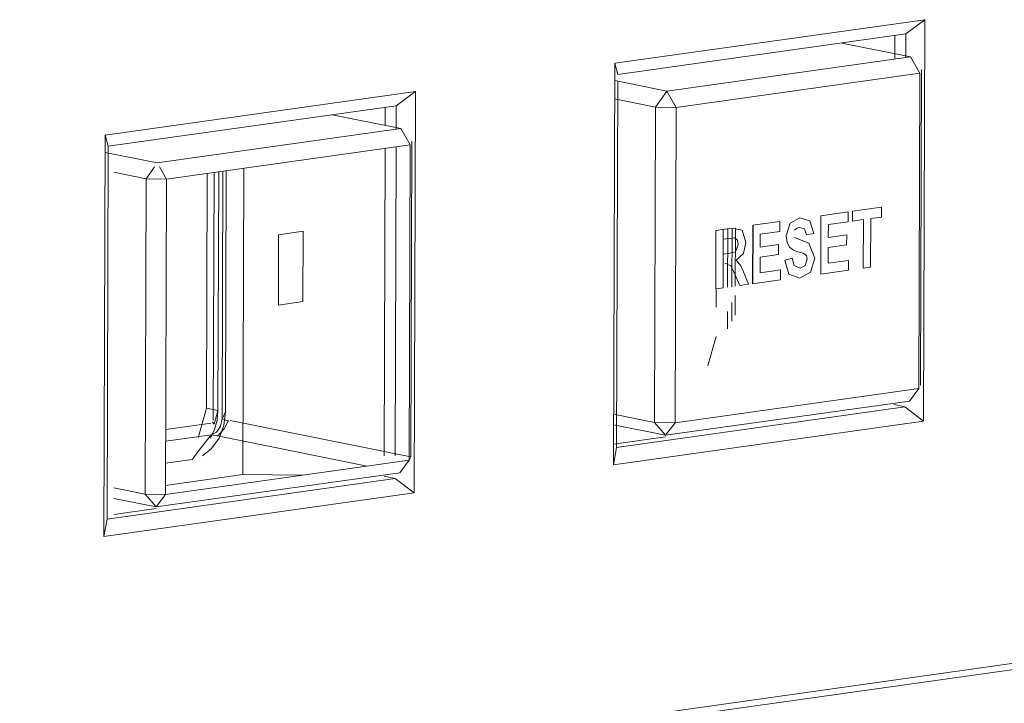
# Model space of a CAD drawing. Header units: millimetres. Extents: x 38570 to 76040, y -5041 to 9267.
# Tile 18 of 168: x 46050 to 46084, y 1847 to 1870. Entities that reach past the tile are written whole.
import ezdxf

# ---------------------------------------------------------------- set-up
doc = ezdxf.new("R2010")
doc.units = ezdxf.units.MM
doc.layers.add('G-XREF-____-OTLN', color=8, linetype='Continuous', lineweight=9)
doc.layers.add('M-EQPM-____-OTLN', color=50, linetype='Continuous', lineweight=20)

# ---------------------------------------------------------------- blocks, each defined once
blk = doc.blocks.new('City Class FR - City Class F_iam-1595380-3D Отопление left')
at = {"layer": 'G-XREF-____-OTLN'}
for p, q in [((46070.41, 1868.721), (46081.067, 1870.221)), ((46081.067, 1870.221), (46080.413, 1869.729)), ((46081.067, 1870.221), (46081.023, 1856.422)), ((46070.517, 1868.336), (46080.413, 1869.729)), ((46080.413, 1869.729), (46080.41, 1868.921)), ((46078.21, 1869.419), (46080.571, 1868.944)), ((46080.036, 1869.676), (46080.034, 1868.868)), ((46070.366, 1854.922), (46070.41, 1868.721)), ((46070.517, 1868.336), (46070.41, 1868.721)), ((46080.571, 1868.944), (46072.197, 1867.765)), ((46080.571, 1868.944), (46080.893, 1868.386)), ((46080.893, 1868.386), (46072.52, 1867.207)), ((46080.858, 1857.544), (46080.893, 1868.386)), ((46080.915, 1857.662), (46080.95, 1868.504)), ((46072.197, 1867.765), (46070.408, 1868.126)), ((46070.476, 1855.523), (46070.516, 1868.104)), ((46052.902, 1866.257), (46063.559, 1867.757)), ((46063.559, 1867.757), (46062.905, 1867.265)), ((46063.559, 1867.757), (46063.514, 1853.958)), ((46071.815, 1867.219), (46072.197, 1867.765)), ((46072.52, 1867.207), (46072.197, 1867.765)), ((46070.406, 1867.503), (46071.815, 1867.219)), ((46053.009, 1865.873), (46062.905, 1867.265)), ((46062.528, 1867.212), (46062.526, 1866.588)), ((46062.905, 1867.265), (46062.902, 1866.457)), ((46071.815, 1867.219), (46071.78, 1856.377)), ((46071.815, 1867.219), (46072.52, 1867.207)), ((46072.52, 1867.207), (46072.485, 1856.365)), ((46060.702, 1866.955), (46063.062, 1866.48)), ((46063.062, 1866.48), (46054.689, 1865.302)), ((46063.062, 1866.48), (46063.385, 1865.922)), ((46052.857, 1852.458), (46052.902, 1866.257)), ((46053.009, 1865.873), (46052.902, 1866.257)), ((46063.406, 1855.199), (46063.441, 1866.041)), ((46052.967, 1853.059), (46053.009, 1865.873)), ((46055.011, 1864.744), (46063.385, 1865.922)), ((46062.523, 1865.801), (46062.489, 1855.228)), ((46062.9, 1865.854), (46062.866, 1855.228)), ((46063.385, 1865.922), (46063.35, 1855.08)), ((46054.689, 1865.302), (46052.9, 1865.662)), ((46054.307, 1864.755), (46054.596, 1865.169)), ((46055.011, 1864.744), (46054.766, 1865.169)), ((46056.775, 1856.794), (46056.802, 1864.995)), ((46056.949, 1865.016), (46056.922, 1856.504)), ((46057.035, 1856.742), (46057.061, 1865.032)), ((46057.637, 1854.591), (46057.671, 1865.118)), ((46053.196, 1864.979), (46054.307, 1864.755)), ((46054.307, 1864.755), (46054.272, 1853.913)), ((46054.307, 1864.755), (46055.011, 1864.744)), ((46054.977, 1853.902), (46055.011, 1864.744)), ((46056.386, 1856.873), (46056.412, 1864.941)), ((46056.617, 1856.461), (46056.645, 1864.973)), ((46078.578, 1863.298), (46078.579, 1863.638)), ((46078.578, 1863.298), (46078.579, 1863.638)), ((46078.579, 1863.638), (46079.577, 1863.778)), ((46078.579, 1863.638), (46079.577, 1863.778)), ((46079.577, 1863.778), (46079.576, 1863.438)), ((46079.577, 1863.778), (46079.576, 1863.438)), ((46077.49, 1861.475), (46077.496, 1863.485)), ((46077.49, 1861.475), (46077.496, 1863.485)), ((46077.496, 1863.485), (46078.429, 1863.617)), ((46077.496, 1863.485), (46078.429, 1863.617)), ((46078.429, 1863.617), (46078.428, 1863.276)), ((46078.429, 1863.617), (46078.428, 1863.276)), ((46078.951, 1863.35), (46078.578, 1863.298)), ((46078.951, 1863.35), (46078.578, 1863.298)), ((46078.946, 1861.68), (46078.951, 1863.35)), ((46078.946, 1861.68), (46078.951, 1863.35)), ((46079.204, 1863.386), (46079.199, 1861.715)), ((46079.204, 1863.386), (46079.199, 1861.715)), ((46079.576, 1863.438), (46079.204, 1863.386)), ((46079.576, 1863.438), (46079.204, 1863.386)), ((46073.879, 1860.967), (46073.885, 1862.977)), ((46073.879, 1860.967), (46073.885, 1862.977)), ((46073.885, 1862.977), (46074.42, 1863.053)), ((46073.885, 1862.977), (46074.42, 1863.053)), ((46074.132, 1861.002), (46074.139, 1863.013)), ((46074.289, 1861.024), (46074.296, 1863.035)), ((46074.443, 1863.052), (46074.437, 1861.045)), ((46074.549, 1861.061), (46074.555, 1863.071)), ((46075.146, 1861.145), (46075.153, 1863.156)), ((46075.146, 1861.145), (46075.153, 1863.156)), ((46075.153, 1863.156), (46076.085, 1863.287)), ((46075.153, 1863.156), (46076.085, 1863.287)), ((46075.158, 1861.145), (46075.165, 1863.156)), ((46076.085, 1863.287), (46076.084, 1862.947)), ((46076.085, 1863.287), (46076.084, 1862.947)), ((46077.749, 1863.181), (46077.747, 1862.735)), ((46077.749, 1863.181), (46077.747, 1862.735)), ((46078.428, 1863.276), (46077.749, 1863.181)), ((46078.428, 1863.276), (46077.749, 1863.181)), ((46058.854, 1860.413), (46058.862, 1862.832)), ((46058.862, 1862.832), (46059.704, 1862.95)), ((46059.704, 1862.95), (46059.696, 1860.531)), ((46074.137, 1862.673), (46074.136, 1862.162)), ((46074.137, 1862.673), (46074.136, 1862.162)), ((46074.336, 1862.701), (46074.137, 1862.673)), ((46074.336, 1862.701), (46074.137, 1862.673)), ((46075.405, 1862.851), (46075.404, 1862.405)), ((46075.405, 1862.851), (46075.404, 1862.405)), ((46076.084, 1862.947), (46075.405, 1862.851)), ((46076.084, 1862.947), (46075.405, 1862.851)), ((46077.246, 1862.876), (46076.993, 1862.822)), ((46077.246, 1862.876), (46076.993, 1862.822)), ((46077.747, 1862.735), (46078.379, 1862.824)), ((46077.747, 1862.735), (46078.379, 1862.824)), ((46078.379, 1862.824), (46078.378, 1862.484)), ((46078.379, 1862.824), (46078.378, 1862.484)), ((46075.404, 1862.405), (46076.036, 1862.494)), ((46075.404, 1862.405), (46076.036, 1862.494)), ((46076.036, 1862.494), (46076.035, 1862.154)), ((46076.036, 1862.494), (46076.035, 1862.154)), ((46077.746, 1862.395), (46077.744, 1861.851)), ((46077.746, 1862.395), (46077.744, 1861.851)), ((46078.378, 1862.484), (46077.746, 1862.395)), ((46078.378, 1862.484), (46077.746, 1862.395)), ((46074.136, 1862.162), (46074.324, 1862.189)), ((46074.136, 1862.162), (46074.324, 1862.189)), ((46075.402, 1862.065), (46075.401, 1861.521)), ((46075.402, 1862.065), (46075.401, 1861.521)), ((46076.035, 1862.154), (46075.402, 1862.065)), ((46076.035, 1862.154), (46075.402, 1862.065)), ((46076.256, 1861.957), (46076.504, 1862.03)), ((46076.256, 1861.957), (46076.504, 1862.03)), ((46077.744, 1861.851), (46078.447, 1861.95)), ((46077.744, 1861.851), (46078.447, 1861.95)), ((46078.447, 1861.95), (46078.446, 1861.609)), ((46078.447, 1861.95), (46078.446, 1861.609)), ((46074.135, 1861.842), (46074.132, 1861.002)), ((46074.135, 1861.842), (46074.132, 1861.002)), ((46075.401, 1861.521), (46076.104, 1861.62)), ((46075.401, 1861.521), (46076.104, 1861.62)), ((46076.104, 1861.62), (46076.103, 1861.28)), ((46076.104, 1861.62), (46076.103, 1861.28)), ((46078.446, 1861.609), (46077.49, 1861.475)), ((46078.446, 1861.609), (46077.49, 1861.475)), ((46079.199, 1861.715), (46078.946, 1861.68)), ((46079.199, 1861.715), (46078.946, 1861.68)), ((46074.706, 1861.083), (46074.524, 1861.495)), ((46074.706, 1861.083), (46074.524, 1861.495)), ((46074.858, 1861.496), (46075.01, 1861.126)), ((46074.858, 1861.496), (46075.01, 1861.126)), ((46076.103, 1861.28), (46075.146, 1861.145)), ((46076.103, 1861.28), (46075.146, 1861.145)), ((46074.132, 1861.002), (46073.879, 1860.967)), ((46074.132, 1861.002), (46073.879, 1860.967)), ((46073.898, 1860.342), (46073.9, 1860.966)), ((46075.01, 1861.126), (46074.706, 1861.083)), ((46075.01, 1861.126), (46074.706, 1861.083)), ((46074.546, 1860.066), (46074.548, 1860.746)), ((46059.696, 1860.531), (46058.854, 1860.413)), ((46074.435, 1860.507), (46074.433, 1859.864)), ((46074.285, 1859.597), (46074.287, 1860.191)), ((46073.609, 1858.324), (46073.894, 1859.336)), ((46072.485, 1856.365), (46080.858, 1857.544)), ((46080.858, 1857.544), (46080.533, 1857.116)), ((46056.095, 1855.851), (46056.386, 1856.873)), ((46056.775, 1856.794), (46056.386, 1856.873)), ((46080.372, 1856.916), (46070.476, 1855.523)), ((46072.159, 1855.938), (46080.533, 1857.116)), ((46079.995, 1856.992), (46080.372, 1856.916)), ((46080.372, 1856.916), (46081.023, 1856.422)), ((46071.78, 1856.377), (46070.371, 1856.661)), ((46054.984, 1856.133), (46056.541, 1856.352)), ((46056.922, 1856.504), (46057.156, 1856.426)), ((46057.197, 1856.449), (46063.406, 1855.199)), ((46081.023, 1856.422), (46070.366, 1854.922)), ((46070.37, 1856.298), (46072.159, 1855.938)), ((46072.159, 1855.938), (46071.78, 1856.377)), ((46072.485, 1856.365), (46071.78, 1856.377)), ((46072.159, 1855.938), (46072.485, 1856.365)), ((46056.54, 1855.958), (46054.982, 1855.739)), ((46056.798, 1855.915), (46056.54, 1855.958)), ((46061.908, 1854.877), (46056.815, 1855.903)), ((46070.368, 1855.637), (46072.159, 1855.889)), ((46070.366, 1854.922), (46070.476, 1855.523)), ((46063.406, 1855.199), (46063.35, 1855.08)), ((46063.35, 1855.08), (46054.977, 1853.902)), ((46054.98, 1854.975), (46055.888, 1855.103)), ((46063.35, 1855.08), (46063.024, 1854.652)), ((46054.651, 1853.474), (46063.024, 1854.652)), ((46057.637, 1854.591), (46054.978, 1854.217)), ((46059.687, 1854.564), (46057.637, 1854.591)), ((46062.487, 1854.528), (46062.863, 1854.452)), ((46062.863, 1854.452), (46052.967, 1853.059)), ((46062.863, 1854.452), (46063.514, 1853.958)), ((46063.514, 1853.958), (46052.857, 1852.458)), ((46054.272, 1853.913), (46053.196, 1854.13)), ((46054.651, 1853.474), (46054.272, 1853.913)), ((46054.977, 1853.902), (46054.272, 1853.913)), ((46054.651, 1853.474), (46054.977, 1853.902)), ((46053.196, 1853.767), (46054.651, 1853.474)), ((46053.196, 1853.22), (46054.651, 1853.425)), ((46052.857, 1852.458), (46052.967, 1853.059)), ((46004.529, 1836.904), (46109.7, 1851.704))]:
    blk.add_line(p, q, dxfattribs=at)
for points in [[(46076.304, 1862.791, 0), (46076.434, 1863.225, 0), (46076.765, 1863.416, 0)], [(46076.304, 1862.791, 0), (46076.434, 1863.225, 0), (46076.765, 1863.416, 0)], [(46076.765, 1863.416, 0), (46077.117, 1863.307, 0), (46077.246, 1862.876, 0)], [(46076.765, 1863.416, 0), (46077.117, 1863.307, 0), (46077.246, 1862.876, 0)], [(46074.42, 1863.053, 0), (46074.785, 1862.987, 0), (46074.913, 1862.558, 0)], [(46074.42, 1863.053, 0), (46074.785, 1862.987, 0), (46074.913, 1862.558, 0)], [(46076.762, 1863.08, 0), (46076.669, 1863.052, 0), (46076.587, 1862.984, 0)], [(46076.762, 1863.08, 0), (46076.669, 1863.052, 0), (46076.587, 1862.984, 0)], [(46076.993, 1862.822, 0), (46076.928, 1863.028, 0), (46076.762, 1863.08, 0)], [(46076.993, 1862.822, 0), (46076.928, 1863.028, 0), (46076.762, 1863.08, 0)], [(46074.522, 1862.721, 0), (46074.435, 1862.714, 0), (46074.336, 1862.701, 0)], [(46074.522, 1862.721, 0), (46074.435, 1862.714, 0), (46074.336, 1862.701, 0)], [(46074.651, 1862.495, 0), (46074.623, 1862.646, 0), (46074.522, 1862.721, 0)], [(46074.651, 1862.495, 0), (46074.623, 1862.646, 0), (46074.522, 1862.721, 0)], [(46076.419, 1862.404, 0), (46076.331, 1862.579, 0), (46076.304, 1862.791, 0)], [(46076.419, 1862.404, 0), (46076.331, 1862.579, 0), (46076.304, 1862.791, 0)], [(46076.584, 1862.735, 0), (46077.073, 1862.54, 0), (46077.279, 1862.03, 0)], [(46076.584, 1862.735, 0), (46077.073, 1862.54, 0), (46077.279, 1862.03, 0)], [(46074.324, 1862.189, 0), (46074.555, 1862.247, 0), (46074.651, 1862.495, 0)], [(46074.324, 1862.189, 0), (46074.555, 1862.247, 0), (46074.651, 1862.495, 0)], [(46074.913, 1862.558, 0), (46074.832, 1862.181, 0), (46074.579, 1861.952, 0)], [(46074.913, 1862.558, 0), (46074.832, 1862.181, 0), (46074.579, 1861.952, 0)], [(46076.704, 1862.245, 0), (46076.551, 1862.301, 0), (46076.419, 1862.404, 0)], [(46076.704, 1862.245, 0), (46076.551, 1862.301, 0), (46076.419, 1862.404, 0)], [(46074.579, 1861.952, 0), (46074.741, 1861.756, 0), (46074.858, 1861.496, 0)], [(46074.579, 1861.952, 0), (46074.741, 1861.756, 0), (46074.858, 1861.496, 0)], [(46076.774, 1861.339, 0), (46076.396, 1861.479, 0), (46076.256, 1861.957, 0)], [(46076.774, 1861.339, 0), (46076.396, 1861.479, 0), (46076.256, 1861.957, 0)], [(46076.504, 1862.03, 0), (46076.579, 1861.77, 0), (46076.777, 1861.682, 0)], [(46076.504, 1862.03, 0), (46076.579, 1861.77, 0), (46076.777, 1861.682, 0)], [(46076.909, 1862.186, 0), (46076.808, 1862.218, 0), (46076.704, 1862.245, 0)], [(46076.909, 1862.186, 0), (46076.808, 1862.218, 0), (46076.704, 1862.245, 0)], [(46077.279, 1862.03, 0), (46077.139, 1861.549, 0), (46076.774, 1861.339, 0)], [(46077.279, 1862.03, 0), (46077.139, 1861.549, 0), (46076.774, 1861.339, 0)], [(46076.777, 1861.682, 0), (46076.951, 1861.775, 0), (46077.025, 1861.995, 0)], [(46076.777, 1861.682, 0), (46076.951, 1861.775, 0), (46077.025, 1861.995, 0)], [(46077.025, 1861.995, 0), (46076.995, 1862.12, 0), (46076.909, 1862.186, 0)], [(46077.025, 1861.995, 0), (46076.995, 1862.12, 0), (46076.909, 1862.186, 0)], [(46074.524, 1861.495, 0), (46074.397, 1861.761, 0), (46074.187, 1861.849, 0)], [(46074.524, 1861.495, 0), (46074.397, 1861.761, 0), (46074.187, 1861.849, 0)], [(46056.245, 1855.227, 0), (46056.561, 1855.48, 0), (46056.814, 1855.843, 0), (46056.977, 1856.278, 0), (46057.035, 1856.742, 0)], [(46056.523, 1855.837, 0), (46056.66, 1856.137, 0), (46056.745, 1856.461, 0), (46056.775, 1856.794, 0)], [(46056.595, 1856.389, 0), (46056.649, 1856.32, 0), (46056.775, 1856.794, 0)], [(46056.922, 1856.504, 0), (46056.978, 1856.623, 0), (46057.035, 1856.742, 0)], [(46056.54, 1855.958, 0), (46056.729, 1856.05, 0), (46056.87, 1856.25, 0), (46056.922, 1856.504, 0)], [(46057.141, 1856.448, 0), (46056.994, 1856.157, 0), (46056.766, 1855.911, 0)], [(46056.766, 1855.911, 0), (46056.994, 1856.157, 0), (46057.141, 1856.448, 0)], [(46056.54, 1855.958, 0), (46056.214, 1855.53, 0), (46055.888, 1855.103, 0)], [(46109.683, 1851.483, 0), (46083.39, 1847.783, 0), (46057.097, 1844.084, 0), (46030.804, 1840.384, 0), (46004.512, 1836.684, 0)], [(46004.512, 1836.684, 0), (46030.804, 1840.384, 0), (46057.097, 1844.084, 0), (46083.39, 1847.783, 0), (46109.683, 1851.483, 0)]]:
    blk.add_polyline3d(points, dxfattribs=at)
blk = doc.blocks.new('City Class FR - City Class 25 FR-1553726-3D Отопление left')
blk.add_blockref('City Class FR - City Class F_iam-1595380-3D Отопление left', (0, 0))

msp = doc.modelspace()

# ---------------------------------------------------------------- block references
at = {"layer": 'M-EQPM-____-OTLN'}
msp.add_blockref('City Class FR - City Class 25 FR-1553726-3D Отопление left', (0, 0), dxfattribs=at)

doc.saveas('drawing.dxf')
